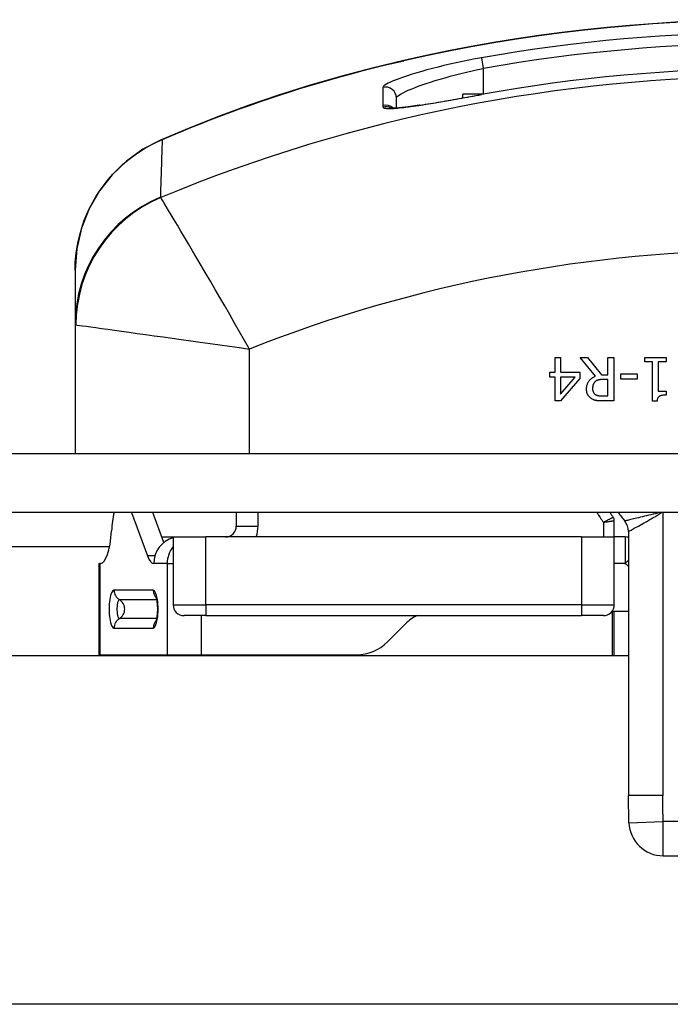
# Model space of a CAD drawing. Header units: inches. Extents: x 2.6 to 80.7, y 4.7 to 41.7.
# Tile 12 of 48: x 4.926 to 5.514, y 29.856 to 30.745. Entities that reach past the tile are written whole.
import ezdxf

# ---------------------------------------------------------------- set-up
doc = ezdxf.new("R2010")
doc.units = ezdxf.units.IN
doc.header["$MEASUREMENT"] = 0
doc.layers.add('Visible Edges(ANSI)', color=7, linetype='Continuous', lineweight=25)
doc.layers.add('Visible Tangent Edges(ANSI)', color=7, linetype='Continuous', lineweight=25)

msp = doc.modelspace()

# ---------------------------------------------------------------- linework, layer by layer
at = {"layer": 'Visible Edges(ANSI)'}
for p, q in [((5.26677, 30.66484), (5.26677, 30.67393)), ((5.34565, 30.67731), (5.32687, 30.67731)), ((5.32687, 30.67393), (5.32687, 30.67731)), ((4.97641, 30.51846), (4.97641, 30.46922)), ((4.97641, 30.46922), (4.97641, 30.35251)), ((5.41006, 30.42616), (5.41006, 30.43968)), ((5.41006, 30.43968), (5.41513, 30.43968)), ((5.41513, 30.43968), (5.41513, 30.42616)), ((5.44672, 30.42255), (5.43271, 30.43968)), ((5.43271, 30.43968), (5.43951, 30.43968)), ((5.43951, 30.43968), (5.45195, 30.42402)), ((5.45795, 30.42402), (5.45795, 30.43968)), ((5.45795, 30.43968), (5.46318, 30.43968)), ((5.46318, 30.43968), (5.46318, 30.40031)), ((5.49119, 30.43566), (5.49119, 30.43968)), ((5.49119, 30.43968), (5.5104, 30.43968)), ((5.5104, 30.43968), (5.5104, 30.43566)), ((5.49818, 30.43566), (5.49119, 30.43566)), ((5.49818, 30.40019), (5.49818, 30.43566)), ((5.5104, 30.43566), (5.50325, 30.43566)), ((5.50325, 30.43566), (5.50325, 30.40928)), ((5.40537, 30.42191), (5.40537, 30.42616)), ((5.40537, 30.42616), (5.41006, 30.42616)), ((5.41006, 30.42191), (5.40537, 30.42191)), ((5.41006, 30.40031), (5.41006, 30.42191)), ((5.41513, 30.42616), (5.43252, 30.42616)), ((5.41513, 30.40654), (5.42837, 30.42191)), ((5.42837, 30.42191), (5.41513, 30.42191)), ((5.41513, 30.42191), (5.41513, 30.40654)), ((5.43252, 30.42616), (5.43252, 30.42061)), ((5.45195, 30.42402), (5.45795, 30.42402)), ((5.46953, 30.42006), (5.46953, 30.42485)), ((5.46953, 30.42485), (5.48443, 30.42485)), ((5.48443, 30.42485), (5.48443, 30.42006)), ((5.43252, 30.42061), (5.41491, 30.40031)), ((5.45795, 30.41965), (5.45335, 30.41965)), ((5.45795, 30.40485), (5.45795, 30.41965)), ((5.48443, 30.42006), (5.46953, 30.42006)), ((5.45275, 30.40485), (5.45795, 30.40485)), ((5.50325, 30.40928), (5.5104, 30.40928)), ((5.5104, 30.40928), (5.5104, 30.40567)), ((5.41491, 30.40031), (5.41006, 30.40031)), ((5.46318, 30.40031), (5.45303, 30.40031)), ((5.50226, 30.40019), (5.49818, 30.40019)), ((18.51741, 30.35251), (2.68541, 30.35251)), ((18.51741, 30.29951), (2.68541, 30.29951)), ((5.02723, 30.29951), (5.04174, 30.26054)), ((5.05665, 30.27256), (5.04662, 30.29951)), ((5.12208, 30.29951), (5.12208, 30.28735)), ((5.46362, 30.27751), (5.46362, 30.29231)), ((5.47641, 30.28248), (5.47641, 30.04422)), ((5.06496, 30.27751), (5.06496, 30.21635)), ((5.06496, 30.27751), (5.09448, 30.27751)), ((5.43409, 30.27751), (5.09448, 30.27751)), ((5.43409, 30.27751), (5.46362, 30.27751)), ((5.46362, 30.21635), (5.46362, 30.27751)), ((5.47361, 30.27751), (5.46362, 30.27751)), ((4.99798, 30.25349), (4.9988, 30.25349)), ((4.99798, 30.25349), (4.99798, 30.17121)), ((4.99944, 30.25349), (4.9988, 30.25349)), ((5.46175, 30.21058), (5.47641, 30.21058)), ((5.46362, 30.17051), (5.46362, 30.21058)), ((5.09448, 30.20651), (5.0748, 30.20651)), ((5.09448, 30.20651), (5.43409, 30.20651)), ((5.45377, 30.20651), (5.43409, 30.20651)), ((5.25861, 30.18274), (5.27492, 30.19905)), ((3.09037, 30.17051), (5.47641, 30.17051)), ((4.99798, 30.17121), (4.9988, 30.17121)), ((4.9988, 30.17121), (5.05965, 30.17121)), ((5.05965, 30.17121), (5.09045, 30.17121)), ((5.09045, 30.17121), (5.23077, 30.17121)), ((5.47689, 30.01946), (5.47641, 30.04422)), ((5.50787, 29.98962), (5.69495, 29.98962)), ((18.11245, 29.85555), (3.09037, 29.85555))]:
    msp.add_line(p, q, dxfattribs=at)
at = {"layer": 'Visible Edges(ANSI)', "flags": 128}
for points in [[(5.27337, 30.70777), (5.2447, 30.7009), (5.21622, 30.69336), (5.18805, 30.68518), (5.16026, 30.67641), (5.13288, 30.66706), (5.10594, 30.65716), (5.0795, 30.64675), (5.05365, 30.63589)], [(5.28758, 30.66736), (5.30011, 30.66933), (5.31389, 30.67166), (5.32861, 30.67424), (5.34374, 30.67696)], [(5.28758, 30.66736), (5.27726, 30.66592), (5.26897, 30.66501), (5.26315, 30.66467), (5.26134, 30.66472), (5.26065, 30.66477)], [(5.05365, 30.63589), (5.03756, 30.62751), (5.02286, 30.61695), (5.00974, 30.60439), (4.99843, 30.58998), (4.98915, 30.57385), (4.98223, 30.55639), (4.9779, 30.53775), (4.97641, 30.51846)], [(5.43855, 30.411), (5.43857, 30.41171), (5.43861, 30.4124), (5.43869, 30.41307), (5.43879, 30.41372), (5.43893, 30.41435), (5.4391, 30.41496), (5.4393, 30.41556), (5.43953, 30.41613), (5.43979, 30.41668), (5.44008, 30.41722), (5.4404, 30.41773), (5.44075, 30.41823), (5.44113, 30.41871), (5.44153, 30.41916), (5.44195, 30.41959), (5.44239, 30.42001), (5.44286, 30.4204), (5.44334, 30.42077), (5.44385, 30.42112), (5.44438, 30.42145), (5.44493, 30.42176), (5.44551, 30.42204), (5.4461, 30.42231), (5.44672, 30.42255)], [(5.44624, 30.41761), (5.44605, 30.41742), (5.44587, 30.41723), (5.4457, 30.41704), (5.44554, 30.41683), (5.44539, 30.41663), (5.44524, 30.41641), (5.44511, 30.41619), (5.44498, 30.41596), (5.44486, 30.41573), (5.44475, 30.41549), (5.44464, 30.41524), (5.44455, 30.41499), (5.44446, 30.41473), (5.44438, 30.41447), (5.44431, 30.41419), (5.44425, 30.41391), (5.44419, 30.41363), (5.44414, 30.41333), (5.4441, 30.41303), (5.44407, 30.41272), (5.44404, 30.41241), (5.44402, 30.41208), (5.44401, 30.41175), (5.44401, 30.41142)], [(5.45335, 30.41965), (5.45298, 30.41965), (5.45261, 30.41964), (5.45225, 30.41962), (5.4519, 30.4196), (5.45155, 30.41958), (5.4512, 30.41955), (5.45087, 30.41951), (5.45054, 30.41947), (5.45022, 30.41942), (5.4499, 30.41937), (5.44959, 30.41931), (5.44929, 30.41925), (5.44899, 30.41918), (5.4487, 30.41909), (5.44842, 30.419), (5.44815, 30.41889), (5.44788, 30.41877), (5.44762, 30.41864), (5.44737, 30.4185), (5.44713, 30.41834), (5.4469, 30.41818), (5.44667, 30.418), (5.44645, 30.41781), (5.44624, 30.41761)], [(5.44302, 30.40239), (5.44268, 30.40262), (5.44235, 30.40286), (5.44203, 30.40311), (5.44173, 30.40337), (5.44144, 30.40364), (5.44116, 30.40392), (5.4409, 30.40421), (5.44064, 30.40451), (5.4404, 30.40482), (5.44017, 30.40514), (5.43995, 30.40548), (5.43975, 30.40582), (5.43956, 30.40617), (5.43938, 30.40654), (5.43922, 30.40693), (5.43908, 30.40732), (5.43896, 30.40773), (5.43885, 30.40816), (5.43876, 30.4086), (5.43868, 30.40905), (5.43863, 30.40952), (5.43858, 30.41), (5.43856, 30.41049), (5.43855, 30.411)], [(5.44401, 30.41142), (5.44401, 30.41113), (5.44402, 30.41085), (5.44404, 30.41058), (5.44407, 30.41031), (5.44411, 30.41005), (5.44416, 30.40979), (5.44421, 30.40954), (5.44428, 30.4093), (5.44435, 30.40906), (5.44443, 30.40882), (5.44452, 30.40859), (5.44461, 30.40837), (5.44472, 30.40815), (5.44483, 30.40794), (5.44496, 30.40774), (5.44509, 30.40754), (5.44523, 30.40735), (5.44539, 30.40716), (5.44555, 30.40698), (5.44572, 30.40681), (5.4459, 30.40664), (5.44609, 30.40649), (5.44629, 30.40633), (5.44649, 30.40619)], [(5.44649, 30.40619), (5.44668, 30.40607), (5.44688, 30.40595), (5.44708, 30.40585), (5.44728, 30.40574), (5.44749, 30.40565), (5.4477, 30.40556), (5.44792, 30.40548), (5.44815, 30.4054), (5.44838, 30.40533), (5.44861, 30.40526), (5.44885, 30.4052), (5.44909, 30.40515), (5.44935, 30.4051), (5.44961, 30.40506), (5.44988, 30.40502), (5.45016, 30.40498), (5.45045, 30.40495), (5.45075, 30.40492), (5.45106, 30.4049), (5.45138, 30.40488), (5.45171, 30.40486), (5.45204, 30.40485), (5.45239, 30.40485), (5.45275, 30.40485)], [(5.5104, 30.40567), (5.50974, 30.40567), (5.50911, 30.40564), (5.50851, 30.4056), (5.50794, 30.40555), (5.50739, 30.40548), (5.50688, 30.40539), (5.5064, 30.40528), (5.50595, 30.40516), (5.50552, 30.40503), (5.50513, 30.40488), (5.50477, 30.40471), (5.50443, 30.40453), (5.50413, 30.40432), (5.50384, 30.40409), (5.50358, 30.40382), (5.50334, 30.40353), (5.50313, 30.40321), (5.50293, 30.40287), (5.50276, 30.40249), (5.50262, 30.40209), (5.50249, 30.40165), (5.50239, 30.40119), (5.50232, 30.4007), (5.50226, 30.40019)], [(5.45303, 30.40031), (5.45248, 30.40032), (5.45194, 30.40032), (5.45141, 30.40034), (5.4509, 30.40036), (5.45041, 30.40038), (5.44993, 30.40041), (5.44946, 30.40044), (5.44901, 30.40048), (5.44858, 30.40052), (5.44816, 30.40057), (5.44776, 30.40062), (5.44737, 30.40068), (5.44699, 30.40075), (5.44662, 30.40083), (5.44624, 30.40093), (5.44587, 30.40103), (5.44551, 30.40116), (5.44514, 30.40129), (5.44478, 30.40144), (5.44442, 30.4016), (5.44407, 30.40178), (5.44371, 30.40197), (5.44336, 30.40217), (5.44302, 30.40239)], [(5.04965, 30.20151), (5.04999, 30.20255), (5.05051, 30.20508), (5.05088, 30.2085), (5.05101, 30.21235), (5.05088, 30.2162), (5.05051, 30.21962), (5.04999, 30.22216), (5.04965, 30.2232)]]:
    msp.add_lwpolyline(points, dxfattribs=at)
at = {"layer": 'Visible Edges(ANSI)'}
for centre, radius, start, end in [((5.60141, 29.26364), 1.48092, 77.20209, 102.79791), ((5.60141, 29.26364), 1.43662, 79.66757, 100.33243), ((5.60141, 30.39562), 0.17126, 214.13851, 215.89861), ((5.60141, 30.39562), 0.165, 215.62561, 218.94244), ((5.4587, 30.29231), 0.00492, 0, 35.89861), ((5.46141, 30.28248), 0.015, 0, 38.94244), ((5.11224, 30.28735), 0.00984, 270, 0), ((5.47361, 30.25349), 0.02402, 83.29515, 90), ((5.0748, 30.21635), 0.00984, 180, 270), ((5.45377, 30.21635), 0.00984, 270, 0), ((5.30276, 30.17121), 0.03937, 116.28531, 135), ((5.23077, 30.21058), 0.03937, 270, 315), ((5.06891, 30.17949), 0.03, 196.02893, 197.42651), ((5.50787, 30.02062), 0.031, 182.13638, 270)]:
    msp.add_arc(centre, radius, start, end, dxfattribs=at)
for centre, major_axis, ratio, start_param, end_param in [((5.01918, 30.27318), (0, 0.03937), 0.258819, 0.838203, 1.318116), ((4.99944, 30.29286), (0, -0.03937), 0.258819, 0, 1.318116), ((5.07075, 30.25349), (0, 0.02402), 0.965926, 0.252557, 1.570796), ((5.04755, 30.29286), (0, -0.03937), 0.258819, 5.675789, 6.283185)]:
    msp.add_ellipse(centre, major_axis=major_axis, ratio=ratio, start_param=start_param, end_param=end_param, dxfattribs=at)
at = {"layer": 'Visible Tangent Edges(ANSI)'}
for p, q in [((5.27337, 30.70777), (5.27342, 30.70755)), ((5.34551, 30.70053), (5.34379, 30.71018)), ((5.34551, 30.67731), (5.34551, 30.70053)), ((5.2546, 30.68345), (5.25457, 30.66715)), ((5.34374, 30.67696), (5.34375, 30.67693)), ((5.13389, 30.35251), (5.13389, 30.4472)), ((5.14177, 30.28735), (5.14177, 30.29951)), ((5.50741, 30.29951), (5.50741, 30.04422)), ((5.45377, 30.29073), (5.45377, 30.27751)), ((5.12208, 30.28735), (5.14177, 30.28735)), ((5.05481, 30.27751), (5.06496, 30.27751)), ((5.09448, 30.21635), (5.09448, 30.27751)), ((5.43409, 30.27751), (5.43409, 30.21635)), ((5.47361, 30.27751), (5.47361, 30.25349)), ((5.00745, 30.26851), (2.68541, 30.26851)), ((4.9988, 30.25349), (4.9988, 30.17121)), ((5.04857, 30.26054), (5.04174, 30.26054)), ((5.05965, 30.25349), (5.04755, 30.25349)), ((5.05965, 30.25349), (5.05965, 30.17121)), ((5.05965, 30.25349), (5.06496, 30.25349)), ((5.47361, 30.25349), (5.46362, 30.25349)), ((5.47361, 30.25349), (5.47641, 30.25656)), ((5.04691, 30.22951), (5.01153, 30.22951)), ((5.01638, 30.22093), (5.05028, 30.22093)), ((5.06496, 30.21635), (5.09448, 30.21635)), ((5.09448, 30.21635), (5.09448, 30.20651)), ((5.43409, 30.21635), (5.09448, 30.21635)), ((5.43409, 30.21635), (5.43409, 30.20651)), ((5.43409, 30.21635), (5.46362, 30.21635)), ((5.46165, 30.21045), (5.46165, 30.17051)), ((5.05028, 30.20377), (5.01638, 30.20377)), ((5.09045, 30.20651), (5.09045, 30.17121)), ((5.01153, 30.19519), (5.04691, 30.19519)), ((5.50741, 30.04422), (5.47641, 30.04422)), ((5.47689, 30.01946), (5.50787, 30.02062)), ((5.69495, 30.02062), (5.50787, 30.02062)), ((5.50787, 29.98962), (5.50787, 30.02062))]:
    msp.add_line(p, q, dxfattribs=at)
at = {"layer": 'Visible Tangent Edges(ANSI)', "flags": 128}
for points in [[(5.05539, 30.63637), (5.06387, 30.64), (5.07243, 30.64358), (5.08105, 30.64712), (5.08973, 30.6506), (5.09848, 30.65403), (5.10728, 30.65741), (5.11614, 30.66074), (5.12506, 30.66401), (5.13402, 30.66721), (5.14303, 30.67036), (5.15209, 30.67345), (5.16119, 30.67647), (5.17034, 30.67943), (5.17953, 30.68233), (5.18877, 30.68516), (5.19805, 30.68793), (5.20737, 30.69063), (5.21673, 30.69326), (5.22612, 30.69582), (5.23553, 30.69831), (5.24498, 30.70073), (5.25444, 30.70308), (5.26392, 30.70535), (5.27342, 30.70755)], [(5.34379, 30.71018), (5.33796, 30.70912), (5.33214, 30.70799), (5.32636, 30.70682), (5.32068, 30.70561), (5.31512, 30.70437), (5.30969, 30.70309), (5.30441, 30.7018), (5.29928, 30.70049), (5.29434, 30.69917), (5.28961, 30.69785), (5.28512, 30.69654), (5.28087, 30.69524), (5.27688, 30.69397), (5.27318, 30.69272), (5.26977, 30.69151), (5.26667, 30.69034), (5.2639, 30.68923), (5.26148, 30.68818), (5.25941, 30.6872), (5.2577, 30.68629), (5.25635, 30.68545), (5.25538, 30.68469), (5.2548, 30.68403), (5.2546, 30.68345)], [(5.26677, 30.67393), (5.26694, 30.6745), (5.26746, 30.67517), (5.26831, 30.67592), (5.2695, 30.67675), (5.27101, 30.67766), (5.27284, 30.67865), (5.27498, 30.67969), (5.27742, 30.6808), (5.28015, 30.68196), (5.28317, 30.68316), (5.28644, 30.6844), (5.28996, 30.68567), (5.29371, 30.68696), (5.29767, 30.68827), (5.30185, 30.68958), (5.30621, 30.69089), (5.31074, 30.6922), (5.3154, 30.69349), (5.3202, 30.69475), (5.32511, 30.69598), (5.33012, 30.69719), (5.33522, 30.69835), (5.34036, 30.69947), (5.34551, 30.70053)], [(5.28689, 30.66719), (5.28891, 30.6675), (5.29097, 30.66782), (5.29307, 30.66815), (5.29522, 30.66849), (5.2974, 30.66884), (5.29962, 30.66921), (5.30188, 30.66958), (5.30417, 30.66996), (5.30648, 30.67035), (5.30883, 30.67075), (5.3112, 30.67115), (5.3136, 30.67156), (5.31602, 30.67198), (5.31847, 30.67241), (5.32095, 30.67284), (5.32344, 30.67328), (5.32595, 30.67373), (5.32848, 30.67417), (5.33101, 30.67463), (5.33356, 30.67508), (5.33611, 30.67554), (5.33866, 30.676), (5.3412, 30.67646), (5.34375, 30.67693)], [(5.25457, 30.66715), (5.25457, 30.66709), (5.25457, 30.66703), (5.25457, 30.66697), (5.25457, 30.66691), (5.25457, 30.66685), (5.25457, 30.66679), (5.25458, 30.66673), (5.25458, 30.66667), (5.25458, 30.66661), (5.25458, 30.66655), (5.25458, 30.66649), (5.25458, 30.66643), (5.25459, 30.66637), (5.25459, 30.66631), (5.25459, 30.66625), (5.25459, 30.66619), (5.2546, 30.66614), (5.2546, 30.66608), (5.2546, 30.66602), (5.25461, 30.66596), (5.25461, 30.6659), (5.25461, 30.66584), (5.25462, 30.66578), (5.25462, 30.66572)], [(5.25462, 30.66572), (5.2547, 30.66545), (5.2549, 30.66521), (5.25522, 30.665), (5.25566, 30.66482), (5.25621, 30.66467), (5.25688, 30.66454), (5.25766, 30.66445), (5.25856, 30.66439), (5.25957, 30.66436), (5.26068, 30.66436), (5.26191, 30.66438), (5.26324, 30.66444), (5.26467, 30.66452), (5.26621, 30.66463), (5.26785, 30.66477), (5.26959, 30.66494), (5.27143, 30.66513), (5.27338, 30.66535), (5.27541, 30.6656), (5.27754, 30.66587), (5.27976, 30.66617), (5.28206, 30.66649), (5.28444, 30.66683), (5.28689, 30.66719)], [(4.97641, 30.51846), (4.97658, 30.52492), (4.97708, 30.53138), (4.97791, 30.53781), (4.97907, 30.54417), (4.98054, 30.55043), (4.98232, 30.55658), (4.9844, 30.56261), (4.98676, 30.56851), (4.9894, 30.57426), (4.99232, 30.57985), (4.9955, 30.58529), (4.99893, 30.59054), (5.00259, 30.5956), (5.00648, 30.60047), (5.01057, 30.60511), (5.01487, 30.60953), (5.01936, 30.61373), (5.02403, 30.6177), (5.02889, 30.62143), (5.0339, 30.62493), (5.03907, 30.62818), (5.04438, 30.63117), (5.04983, 30.6339), (5.05539, 30.63637)], [(5.05371, 30.58425), (5.05378, 30.58642), (5.05385, 30.5886), (5.05392, 30.59078), (5.054, 30.59296), (5.05407, 30.59514), (5.05414, 30.59731), (5.05421, 30.59949), (5.05428, 30.60166), (5.05435, 30.60384), (5.05442, 30.60601), (5.05449, 30.60818), (5.05456, 30.61036), (5.05463, 30.61253), (5.0547, 30.6147), (5.05477, 30.61687), (5.05484, 30.61904), (5.05491, 30.62121), (5.05498, 30.62337), (5.05505, 30.62554), (5.05512, 30.62771), (5.05518, 30.62988), (5.05525, 30.63204), (5.05532, 30.63421), (5.05539, 30.63637)], [(5.05383, 30.58403), (5.05382, 30.58404), (5.05381, 30.58404), (5.0538, 30.58405), (5.05379, 30.58406), (5.05378, 30.58407), (5.05378, 30.58407), (5.05377, 30.58408), (5.05376, 30.58409), (5.05375, 30.5841), (5.05375, 30.58411), (5.05374, 30.58411), (5.05374, 30.58412), (5.05373, 30.58413), (5.05373, 30.58414), (5.05372, 30.58415), (5.05372, 30.58416), (5.05372, 30.58417), (5.05371, 30.58418), (5.05371, 30.58419), (5.05371, 30.5842), (5.05371, 30.58421), (5.05371, 30.58422), (5.05371, 30.58423), (5.05371, 30.58425)], [(5.13389, 30.4472), (5.12945, 30.45503), (5.12498, 30.46286), (5.12052, 30.47066), (5.11607, 30.47842), (5.11165, 30.48608), (5.10728, 30.49365), (5.10296, 30.50109), (5.09871, 30.50839), (5.09453, 30.51554), (5.09044, 30.52252), (5.08646, 30.52929), (5.0826, 30.53583), (5.07889, 30.54211), (5.07535, 30.54809), (5.07198, 30.55374), (5.06883, 30.55904), (5.06591, 30.56393), (5.06324, 30.56838), (5.06086, 30.57235), (5.05878, 30.57582), (5.05701, 30.57876), (5.05559, 30.58113), (5.05452, 30.58289), (5.05383, 30.58403)], [(4.97641, 30.46922), (4.97641, 30.46921), (4.97642, 30.4692), (4.97642, 30.46919), (4.97643, 30.46918), (4.97644, 30.46917), (4.97645, 30.46916), (4.97646, 30.46915), (4.97648, 30.46914), (4.9765, 30.46913), (4.97652, 30.46912), (4.97654, 30.46911), (4.97656, 30.4691), (4.97659, 30.46909), (4.97662, 30.46908), (4.97665, 30.46907), (4.97668, 30.46907), (4.97671, 30.46906), (4.97675, 30.46905), (4.97679, 30.46904), (4.97683, 30.46903), (4.97687, 30.46903), (4.97692, 30.46902), (4.97696, 30.46901), (4.97701, 30.469)], [(4.97701, 30.469), (4.97832, 30.46882), (4.98037, 30.46854), (4.9831, 30.46817), (4.98648, 30.4677), (4.99049, 30.46715), (4.99507, 30.46651), (5.0002, 30.46581), (5.00583, 30.46503), (5.01193, 30.46418), (5.01844, 30.46328), (5.02532, 30.46233), (5.03253, 30.46133), (5.04004, 30.46029), (5.04781, 30.45921), (5.05582, 30.4581), (5.06401, 30.45696), (5.07237, 30.4558), (5.08089, 30.45461), (5.08954, 30.4534), (5.0983, 30.45218), (5.10715, 30.45094), (5.11605, 30.4497), (5.12498, 30.44845), (5.13389, 30.4472)], [(5.50488, 30.29951), (5.5028, 30.29901), (5.50073, 30.29851), (5.49869, 30.29802), (5.49668, 30.29753), (5.49471, 30.29706), (5.49279, 30.2966), (5.49091, 30.29615), (5.48909, 30.29571), (5.48733, 30.29529), (5.48564, 30.29489), (5.48403, 30.29451), (5.48252, 30.29414), (5.4811, 30.29381), (5.47977, 30.29349), (5.47854, 30.2932), (5.47743, 30.29294), (5.47643, 30.2927), (5.47556, 30.2925), (5.47481, 30.29232), (5.47419, 30.29217), (5.47371, 30.29206), (5.47336, 30.29198), (5.47315, 30.29193), (5.47308, 30.29191)], [(5.47641, 30.28248), (5.47648, 30.28252), (5.47669, 30.28263), (5.47703, 30.28281), (5.4775, 30.28305), (5.4781, 30.28337), (5.47883, 30.28376), (5.47968, 30.28421), (5.48065, 30.28473), (5.48173, 30.28531), (5.48291, 30.28595), (5.48419, 30.28664), (5.48556, 30.28739), (5.48701, 30.28819), (5.48855, 30.28904), (5.49015, 30.28994), (5.49182, 30.29088), (5.49353, 30.29185), (5.49529, 30.29286), (5.49709, 30.29391), (5.49892, 30.29498), (5.50077, 30.29608), (5.50265, 30.2972), (5.50453, 30.29835), (5.50643, 30.29951)], [(5.46268, 30.2952), (5.46266, 30.29519), (5.4626, 30.29516), (5.4625, 30.29511), (5.46236, 30.29504), (5.46219, 30.29495), (5.46197, 30.29484), (5.46172, 30.29471), (5.46144, 30.29457), (5.46112, 30.29441), (5.46078, 30.29423), (5.4604, 30.29404), (5.46, 30.29384), (5.45957, 30.29362), (5.45911, 30.2934), (5.45864, 30.29316), (5.45814, 30.29291), (5.45763, 30.29265), (5.45711, 30.29239), (5.45657, 30.29212), (5.45603, 30.29185), (5.45547, 30.29157), (5.45491, 30.2913), (5.45434, 30.29101), (5.45377, 30.29073)], [(5.45377, 30.29073), (5.4544, 30.29083), (5.45502, 30.29093), (5.45564, 30.29103), (5.45626, 30.29113), (5.45686, 30.29123), (5.45745, 30.29132), (5.45803, 30.29141), (5.45859, 30.2915), (5.45914, 30.29159), (5.45967, 30.29168), (5.46017, 30.29176), (5.46064, 30.29183), (5.46109, 30.29191), (5.46151, 30.29197), (5.46189, 30.29204), (5.46224, 30.29209), (5.46256, 30.29214), (5.46283, 30.29219), (5.46307, 30.29223), (5.46326, 30.29226), (5.46342, 30.29228), (5.46353, 30.2923), (5.46359, 30.29231), (5.46362, 30.29231)], [(5.50787, 30.02062), (5.50784, 30.0216), (5.5078, 30.02259), (5.50777, 30.02357), (5.50774, 30.02455), (5.5077, 30.02553), (5.50768, 30.02652), (5.50765, 30.0275), (5.50762, 30.02848), (5.5076, 30.02947), (5.50757, 30.03045), (5.50755, 30.03143), (5.50753, 30.03242), (5.50751, 30.0334), (5.5075, 30.03438), (5.50748, 30.03537), (5.50747, 30.03635), (5.50745, 30.03734), (5.50744, 30.03832), (5.50743, 30.0393), (5.50743, 30.04029), (5.50742, 30.04127), (5.50742, 30.04225), (5.50741, 30.04324), (5.50741, 30.04422)]]:
    msp.add_lwpolyline(points, dxfattribs=at)
at = {"layer": 'Visible Tangent Edges(ANSI)'}
for centre, radius, start, end in [((5.60141, 29.26364), 1.48069, 77.20209, 102.79791), ((5.60141, 29.26364), 1.4693, 79.90168, 100.09832), ((5.60141, 29.26364), 1.4595, 79.90168, 100.09832), ((5.60141, 29.26364), 1.43658, 79.66757, 100.33243), ((5.60141, 29.26364), 1.42943, 67.47571, 112.52429), ((5.60141, 29.26364), 1.27255, 68.44534, 111.55466), ((5.60141, 30.39562), 0.1811, 212.05247, 215.39114), ((5.11224, 30.28735), 0.02953, 340.52878, 0), ((5.60141, 30.39323), 0.18937, 227.5544, 228.69378)]:
    msp.add_arc(centre, radius, start, end, dxfattribs=at)
for centre, major_axis, ratio, start_param, end_param in [((5.25692, 30.67393), (0.00984, 0), 0.995969, 0, 1.809444), ((5.25692, 30.65763), (0.00984, 0), 0.995964, 0.803958, 1.812127), ((5.25698, 30.6562), (-0.00982, -0.00071), 0.996083, 4.113518, 4.881889), ((5.28904, 30.65763), (-0.00146, 0.00973), 0.633246, 0, 0.112851), ((5.07713, 30.58171), (-0.02349, 0.05418), 0.328405, 6.19078, 6.283185), ((5.10141, 30.46922), (-0.125, 0), 0.995545, 5.103958, 6.283185), ((5.10154, 30.469), (-0.06942, -0.10395), 0.994511, 4.126092, 5.298686), ((5.08284, 30.25349), (0, -0.02402), 0.965926, 4.022176, 4.712389), ((5.01153, 30.21235), (0, 0.01716), 0.258819, 0, 3.141593), ((5.02104, 30.22951), (0, 0.00984), 0.965926, 1.570796, 2.629503), ((5.05642, 30.22951), (0, -0.00984), 0.965926, 4.712389, 5.535951), ((5.04691, 30.21235), (0, -0.01716), 0.258819, 0, 3.141593), ((5.01638, 30.21235), (0, -0.00858), 0.258819, 3.141593, 6.283185), ((5.01172, 30.21235), (0, -0.00984), 0.965926, 0.51209, 2.629503), ((5.02104, 30.19519), (0, -0.00984), 0.965926, 3.653682, 4.712389), ((5.05642, 30.19519), (0, 0.00984), 0.965926, 0.747234, 1.570796)]:
    msp.add_ellipse(centre, major_axis=major_axis, ratio=ratio, start_param=start_param, end_param=end_param, dxfattribs=at)

doc.saveas('drawing.dxf')
